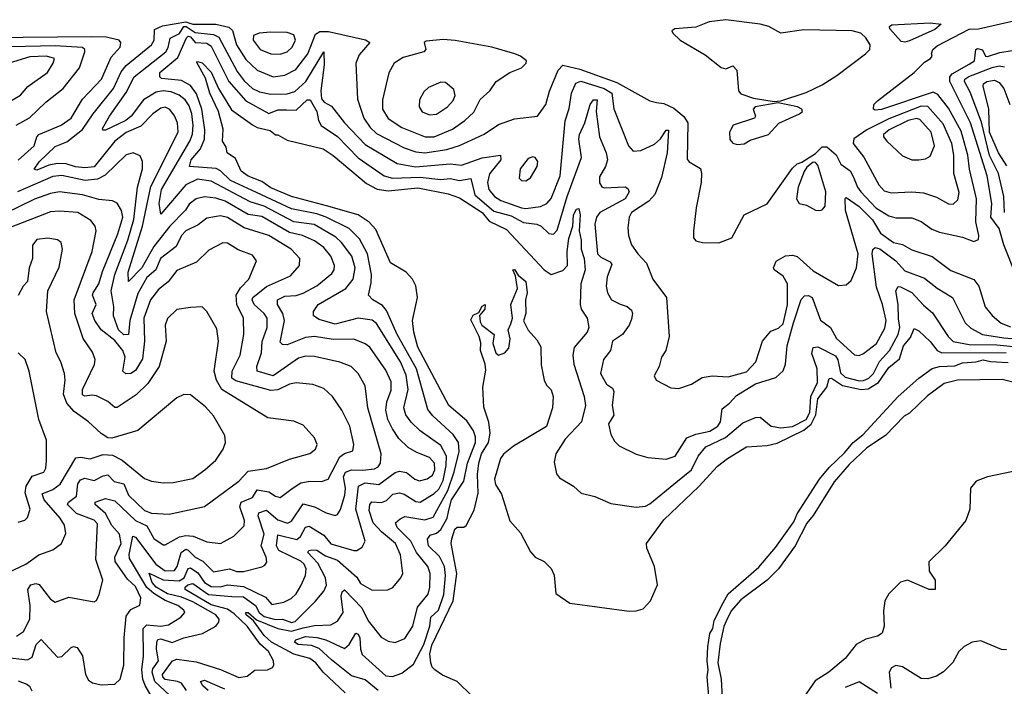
# Model space of a CAD drawing. Extents: x 1246169 to 1426871, y 660025 to 763458.
# Tile 121 of 256: x 1287211 to 1291498, y 717504 to 720404. Entities that reach past the tile are written whole.
import ezdxf

# ---------------------------------------------------------------- set-up
doc = ezdxf.new("R2010")
doc.units = 0

msp = doc.modelspace()

# ---------------------------------------------------------------- linework, layer by layer
at = {"layer": '0CON20XD'}
for points in [[(1287884.6, 717445), (1287799.7, 717525), (1287787.9, 717565), (1287790.9, 717579.1), (1287814.8, 717615), (1287806.1, 717665), (1287807.8, 717695), (1287813, 717707), (1287825, 717709.7), (1287875, 717694.3), (1287925, 717713.8), (1288006.2, 717733.8), (1288065.2, 717764.8), (1288077.6, 717782.4), (1288079, 717795), (1288065.6, 717815), (1287965, 717870.5), (1287915, 717891.7), (1287855, 717905.8), (1287804.5, 717934.5), (1287787.4, 717955), (1287774.8, 717995.2), (1287835, 717966.8), (1287905, 717962), (1287926.8, 717975), (1287944.3, 718015.7), (1287955, 718018.3), (1287986.9, 717996.9), (1288015.7, 717955), (1288045, 717937.2), (1288085, 717936.9), (1288115, 717945.2), (1288185, 717937.3), (1288281, 717891), (1288308.9, 717858.9), (1288360.4, 717869.6), (1288392.9, 717885), (1288415, 717905.6), (1288435, 717940), (1288455.3, 717985), (1288458.4, 718015), (1288449.5, 718035), (1288435, 718047.8), (1288338.7, 718095), (1288328.8, 718115), (1288335, 718162.9), (1288417.2, 718142.8), (1288433.9, 718155), (1288455, 718195.3), (1288470.9, 718200.9), (1288535, 718160.9), (1288565, 718122.9), (1288665, 718093.8), (1288678.8, 718095), (1288701.5, 718108.5), (1288714.6, 718135), (1288674, 718275), (1288686.4, 718375), (1288715, 718388.3), (1288775, 718381.6), (1288845, 718433.3), (1288865, 718440.2), (1288895, 718433.7), (1288930.9, 718405), (1288952.2, 718397.8), (1288985, 718406.1), (1289008.3, 718421.7), (1289019, 718445), (1289016.7, 718475), (1288995, 718499.2), (1288940.2, 718520.2), (1288902.5, 718542.5), (1288861.8, 718581.8), (1288834, 718624), (1288814.4, 718665), (1288805.5, 718705), (1288809.1, 718740.9), (1288828.6, 718791.4), (1288828.1, 718828.1), (1288805, 718879.6), (1288735, 718979.6), (1288714.3, 718994.3), (1288665, 719013.5), (1288575, 719012.9), (1288495, 719025.2), (1288455, 719021.8), (1288375, 718989.8), (1288355, 718991.1), (1288345, 719000.8), (1288363.2, 719095), (1288356.2, 719125), (1288333.1, 719165), (1288333.3, 719185), (1288365, 719200.8), (1288415, 719203.7), (1288445, 719214.3), (1288505, 719245.7), (1288570.5, 719299.5), (1288579.7, 719315), (1288581.4, 719335), (1288566.2, 719375), (1288535, 719413.2), (1288495, 719441.9), (1288442.5, 719465), (1288385, 719478.7), (1288265, 719547.2), (1288205, 719556.6), (1288105, 719614.2), (1288065, 719627.3), (1288015, 719633), (1287979.5, 719625), (1287948.8, 719601.2), (1287932.3, 719575), (1287864.5, 719505), (1287795, 719417.1), (1287742.4, 719325), (1287685, 719264.4), (1287683.4, 719305), (1287745.8, 719505), (1287781.2, 719678.8), (1287901.1, 719915), (1287897.4, 719955), (1287885, 719985.6), (1287865, 720013.2), (1287845, 720023.5), (1287825, 720019.4), (1287790, 719995), (1287738.8, 719941.2), (1287675, 719913), (1287625, 719875.9), (1287535, 719763.2), (1287495, 719759.7), (1287454.2, 719764.2), (1287412.9, 719777.1), (1287375, 719779), (1287338.3, 719771.7), (1287285, 719748.9), (1287273.7, 719753.7), (1287295.8, 719785), (1287365, 719851.8), (1287416.9, 719873.1), (1287485, 719925.8), (1287530.3, 719995), (1287619.7, 720105), (1287652.7, 720177.3), (1287675, 720204.4), (1287785.4, 720294.6), (1287796, 720315), (1287798.5, 720361.5), (1287832.2, 720377.8), (1287935, 720394.2), (1287965, 720384.9), (1288065, 720384.1), (1288120.9, 720370.9), (1288137.8, 720357.8), (1288155.5, 720295), (1288195, 720230.8), (1288245, 720184.3), (1288315, 720154.8), (1288365, 720162.5), (1288413.2, 720186.8), (1288464.8, 720255), (1288499.1, 720340.9), (1288517.7, 720352.3), (1288555, 720353.4), (1288716.5, 720316.5), (1288735.8, 720305), (1288688.3, 720251.7), (1288674.2, 720215), (1288681.3, 720058.7), (1288708.6, 719975), (1288737.1, 719935), (1288765, 719908.3), (1288885, 719846.8), (1288935, 719829.8), (1288975, 719825.2), (1289071.2, 719838.8), (1289125, 719856.1), (1289233.3, 719906.7), (1289295, 719947.5), (1289365, 719972.5), (1289465, 719984.3), (1289501.1, 720035), (1289517.3, 720092.7), (1289555.7, 720185), (1289575, 720205.6), (1289649.3, 720189.3), (1289811.2, 720131.2), (1289955, 720051.8), (1289983.3, 720043.3), (1290015, 720039.2), (1290059, 720019), (1290102.9, 719982.9), (1290119.5, 719955), (1290117.3, 719797.3), (1290125, 719786.2), (1290175, 719756.7), (1290178.9, 719735), (1290178.3, 719695), (1290155.9, 719585), (1290144.1, 719484.1), (1290143.8, 719455), (1290155, 719442.2), (1290183.3, 719435), (1290255, 719432.5), (1290311.5, 719455), (1290365.4, 719554.6), (1290465, 719602.9), (1290575, 719757.7), (1290595, 719777.1), (1290616.1, 719783.9), (1290675, 719822), (1290705, 719851.1), (1290725, 719850.5), (1290765, 719815.8), (1290786, 719775), (1290826.6, 719746.6), (1290841.2, 719718.8), (1290857.7, 719675), (1290872.2, 719655), (1290937.8, 719585), (1290995, 719550.8), (1291025, 719542.6), (1291095, 719541.8), (1291135, 719525.4), (1291182.1, 719492.1), (1291215, 719480), (1291315, 719458.5), (1291365, 719439.2), (1291385, 719447.5), (1291386.7, 719465), (1291372.9, 719525), (1291376.1, 719625), (1291346, 719754), (1291338.3, 719815), (1291309.3, 719919.3), (1291255, 720019.8), (1291208.3, 720078.3), (1291188.3, 720088.3), (1290962.7, 720012.7), (1290935, 720010), (1290927.5, 720015), (1290928.8, 720035), (1290945, 720050.6), (1291104.7, 720175), (1291150, 720220), (1291175.8, 720235), (1291183.3, 720245), (1291180, 720255), (1291186.2, 720275), (1291205, 720290.8), (1291345, 720363.2), (1291385, 720364.7), (1291545, 720400.4)], [(1290495, 720048.8), (1290525, 720051.2), (1290635, 720087.8), (1290705, 720121), (1290768.9, 720161.1), (1290893.2, 720255), (1290911.9, 720275), (1290914, 720295), (1290895, 720324.7), (1290873.2, 720345), (1290835.7, 720355.7), (1290625, 720359.8), (1290525, 720345.7), (1290472, 720375), (1290434.8, 720384.8), (1290285, 720404.1), (1290211.9, 720395), (1290155, 720371.6), (1290062.5, 720365), (1290050, 720355), (1290053.8, 720345), (1290086.7, 720315), (1290195, 720251.9), (1290265, 720196.2), (1290285, 720190), (1290295.6, 720194.4), (1290315, 720203.8), (1290332.9, 720185), (1290340.5, 720095), (1290350.9, 720080.9), (1290405, 720062.9), (1290495, 720048.8)], [(1287937.5, 717485), (1287915, 717517.1), (1287898.2, 717525), (1287845, 717532.8), (1287833.6, 717545), (1287833, 717555), (1287876.1, 717613.9), (1287895, 717621.6), (1287979.6, 717609.6), (1288085, 717576.6), (1288165, 717541.1), (1288201.7, 717548.3), (1288235, 717574), (1288290, 717575), (1288311.2, 717585), (1288317.5, 717595), (1288315.8, 717614.2), (1288294.2, 717655), (1288257.5, 717687.5), (1288201.8, 717765), (1288145, 717818.7), (1288115, 717838.5), (1288045, 717857.5), (1287931.9, 717925), (1287931.7, 717935), (1287943.1, 717945), (1287965, 717950.4), (1288033.2, 717903.2), (1288135.1, 717894.9), (1288185, 717892.7), (1288237.8, 717855), (1288253.4, 717825), (1288275, 717807.8), (1288325, 717794.2), (1288355, 717795.2), (1288395, 717781.2), (1288409.7, 717785), (1288498, 717872), (1288535, 717917.5), (1288546.8, 717943.2), (1288542, 717975), (1288508.7, 718038.7), (1288465.4, 718085), (1288470, 718095), (1288483.3, 718096.7), (1288505, 718096.1), (1288541.9, 718071.9), (1288595, 718051.9), (1288678.4, 717978.4), (1288695, 717951.3), (1288745, 717921.8), (1288813.4, 717923.4), (1288835, 717933.5), (1288870, 717975), (1288878.8, 717995), (1288868.4, 718075), (1288847.7, 718125), (1288785.5, 718175.5), (1288749.5, 718215), (1288731.9, 718268.1), (1288734.8, 718295.2), (1288744.5, 718305.5), (1288786, 718304), (1288807.6, 718312.4), (1288835, 718339.5), (1288865, 718344.7), (1288885, 718339.7), (1288935, 718308.3), (1288955, 718304.3), (1289015, 718342), (1289035, 718361.7), (1289055, 718399.3), (1289067.7, 718465), (1289068.7, 718505), (1289045, 718551.6), (1288954.7, 718615), (1288915, 718653.5), (1288892.5, 718685), (1288884, 718715), (1288902.2, 718795), (1288893.2, 718856.8), (1288868.2, 718915), (1288765, 719082.9), (1288745, 719096.7), (1288685, 719106.1), (1288585, 719079.7), (1288515, 719099.3), (1288490, 719115), (1288490.5, 719135), (1288510.3, 719165), (1288631.4, 719235), (1288662.3, 719275), (1288671.4, 719325), (1288656.3, 719375), (1288612.4, 719435), (1288587.3, 719457.3), (1288492.3, 719512.3), (1288405, 719524.3), (1288275, 719593.3), (1288215, 719611.1), (1288045, 719701.9), (1287985, 719710.2), (1287935, 719685.5), (1287825, 719557.5), (1287817.6, 719605), (1287828.8, 719665), (1287951.5, 719875), (1287963.7, 719906.3), (1287966.9, 719945), (1287960.8, 719995), (1287949.2, 720029.2), (1287931.2, 720055), (1287905.9, 720075.9), (1287869.8, 720089.8), (1287835, 720095.1), (1287805, 720089), (1287749.8, 720055), (1287696.6, 719985), (1287673.3, 719965), (1287585, 719923.3), (1287573.3, 719923.3), (1287571.1, 719931.1), (1287601.7, 719985), (1287675, 720087.6), (1287708.7, 720155), (1287846.9, 720265), (1287857.3, 720282.7), (1287866.6, 720323.4), (1287906, 720344), (1287925, 720375), (1287935.2, 720375.2), (1287975, 720347.7), (1288055, 720339.2), (1288078.5, 720328.5), (1288158, 720178), (1288188.6, 720138.6), (1288225, 720104.8), (1288255, 720090), (1288305, 720079.6), (1288375, 720081), (1288408.3, 720091.7), (1288457.2, 720135), (1288535, 720264), (1288537, 720207), (1288521.5, 720095), (1288525, 720059.4), (1288536.7, 720045), (1288568.4, 720028.4), (1288624.8, 719955), (1288715, 719861.5), (1288855, 719777.8), (1288933.8, 719763.8), (1289085, 719776.8), (1289135, 719770.6), (1289225, 719802.5), (1289304.4, 719814.4), (1289305.3, 719795), (1289256.9, 719733.1), (1289247.8, 719695), (1289253.5, 719665), (1289278.6, 719635), (1289305, 719616.7), (1289396.2, 719586.2), (1289415, 719583.1), (1289478.1, 719591.9), (1289506.4, 719605), (1289525, 719625.5), (1289564.4, 719725), (1289585.9, 719964.1), (1289602.4, 720017.6), (1289612.9, 720085), (1289632.2, 720127.8), (1289653.8, 720136.2), (1289754.9, 720104.9), (1289788.7, 720085), (1289796.9, 720016.9), (1289861.5, 719855), (1289881.6, 719831.6), (1289914.6, 719834.6), (1289975, 719863.2), (1290001.1, 719885), (1290025, 719924), (1290035, 719923.3), (1290030.2, 719825), (1290005, 719717.5), (1289976, 719644), (1289949.4, 719615), (1289874.4, 719565), (1289863.8, 719545), (1289858.9, 719498.9), (1289860.9, 719465), (1289874.4, 719425), (1289901.5, 719385), (1289939.6, 719345), (1289968, 719275), (1290026.4, 719195), (1290037.9, 719025), (1290024.6, 718965.4), (1290004.4, 718935.6), (1289994.4, 718895), (1289972.9, 718855), (1289982.5, 718835), (1290045, 718802.3), (1290080.5, 718799.5), (1290135, 718818.9), (1290182.4, 718847.6), (1290225, 718854), (1290295, 718849.7), (1290375, 718871.3), (1290415.5, 718915), (1290445.5, 719005), (1290481.1, 719048.9), (1290515, 719062), (1290535, 719080.2), (1290553.7, 719163.7), (1290554.2, 719255), (1290535, 719287.5), (1290496, 719315), (1290492.9, 719325), (1290505, 719354), (1290545, 719376.7), (1290575, 719379.5), (1290595, 719373.5), (1290665, 719310.8), (1290775, 719247.1), (1290809.7, 719250.3), (1290831.4, 719268.6), (1290854, 719325), (1290860.9, 719385), (1290805.7, 719574.3), (1290804, 719626), (1290809.3, 719630.7), (1290865, 719591.3), (1290923.1, 719533.1), (1290958.1, 719475), (1291015, 719435.3), (1291055, 719425.9), (1291095, 719402.2), (1291183.6, 719373.6), (1291265, 719312.4), (1291364.2, 719274.2), (1291386.9, 719245), (1291414.7, 719155), (1291445, 719116.9), (1291484.3, 719084.3), (1291525, 719067.9)], [(1288345, 720253.6), (1288375, 720264.1), (1288396.5, 720285), (1288412.1, 720315), (1288405, 720338.3), (1288375, 720348.6), (1288305, 720349.3), (1288254.2, 720345), (1288229.2, 720335), (1288227.5, 720315), (1288257.9, 720275), (1288305, 720255.2), (1288345, 720253.6)], [(1291065, 720306.5), (1291049.1, 720309.1), (1290999.4, 720365), (1290997.5, 720375), (1291007.8, 720382.2), (1291175, 720390), (1291222.5, 720385), (1291195, 720361.4), (1291085, 720312.7), (1291065, 720306.5)], [(1287205, 719792.8), (1287273.3, 719855), (1287285.2, 719895), (1287294.3, 719905), (1287390.9, 719945), (1287435, 719975.9), (1287485, 720058.2), (1287566.8, 720145), (1287608.7, 720241.3), (1287648.2, 720285), (1287651.1, 720305), (1287644.6, 720314.6), (1287588, 720328), (1287525, 720329.9), (1286925, 720323.6)], [(1288627.5, 717475), (1288531.5, 717565), (1288500.4, 717605), (1288474, 717625), (1288405, 717643.4), (1288307.9, 717695), (1288274.9, 717724.9), (1288229, 717789), (1288196.8, 717815), (1288194.8, 717825.2), (1288205, 717824.6), (1288242.5, 717792.5), (1288335, 717755.7), (1288395, 717743.5), (1288445, 717758.2), (1288495, 717767.8), (1288565, 717770.7), (1288595, 717787.1), (1288619, 717825), (1288610, 717895), (1288615, 717914.4), (1288625, 717922.7), (1288700.9, 717845), (1288728.7, 717788.7), (1288785, 717717.3), (1288815, 717700), (1288845, 717693.5), (1288888.1, 717711.9), (1288922.5, 717765), (1288942.8, 717847.2), (1288989.4, 717905), (1288996.2, 717935), (1288997.3, 717995), (1288987.4, 718025), (1288937.8, 718085), (1288913.9, 718135), (1288854.7, 718195), (1288847.7, 718215), (1288867.3, 718232.7), (1288888.3, 718241.7), (1288975, 718228.2), (1289010.9, 718239.1), (1289074.9, 718355), (1289102.7, 718437.3), (1289124.3, 718525), (1289120.9, 718565), (1289098.5, 718598.5), (1289010.1, 718680.1), (1288988.2, 718708.2), (1288938.4, 718885), (1288853.7, 719035), (1288808.4, 719138.4), (1288790.9, 719160.9), (1288748.9, 719185), (1288729.1, 719205), (1288741.5, 719258.5), (1288742.8, 719295), (1288724.5, 719385), (1288690.1, 719450.1), (1288646, 719495), (1288545, 719544.9), (1288505, 719559.1), (1288395, 719580.7), (1288241.6, 719651.6), (1288128.7, 719705), (1288085, 719746.3), (1288066.4, 719756.4), (1287950.4, 719765), (1287956.8, 719795), (1287998.5, 719841.5), (1288015.9, 719884.1), (1288017.4, 719925), (1288004, 720015), (1287980.9, 720080.9), (1287955, 720117.1), (1287915, 720139.6), (1287828.5, 720148.5), (1287820.6, 720155), (1287821.8, 720175), (1287899.7, 720240.3), (1287936.5, 720325), (1287945, 720331.8), (1287955, 720329.6), (1287975, 720305.5), (1288025, 720301.3), (1288045, 720288.3), (1288121.8, 720135), (1288195, 720051.4), (1288295, 719996.5), (1288335, 720012.3), (1288372.1, 720012.1), (1288415, 720010.7), (1288462.5, 720055), (1288475, 720055.8), (1288504.1, 720005), (1288511.2, 719965), (1288523.7, 719943.7), (1288595, 719896.5), (1288685, 719802.6), (1288798.2, 719725), (1288834.6, 719714.6), (1288955, 719718.2), (1289045, 719708.9), (1289085, 719713.4), (1289125, 719703.7), (1289175, 719713.3), (1289192.3, 719642.3), (1289275, 719571.1), (1289350.6, 719550.6), (1289405, 719521.1), (1289462, 719515), (1289481.9, 719505), (1289515, 719473.1), (1289535, 719470.9), (1289551.2, 719488.8), (1289594, 719635), (1289657.2, 719805), (1289645.5, 719884.5), (1289648.8, 719905), (1289671.4, 719955), (1289695, 720035.5), (1289709.4, 720055), (1289725.4, 720055), (1289720.8, 720005), (1289735.3, 719895), (1289763.5, 719825), (1289769.4, 719795), (1289761, 719765), (1289735, 719720), (1289735, 719694.3), (1289745, 719676.2), (1289755, 719672.5), (1289846.4, 719676.4), (1289858.9, 719668.9), (1289864.6, 719655), (1289847.1, 719625), (1289736.1, 719565), (1289722.1, 719545), (1289714.3, 719515), (1289727.1, 719385), (1289740.4, 719370.4), (1289781.1, 719351.1), (1289788.9, 719338.9), (1289768.9, 719285), (1289764.6, 719245), (1289769.6, 719215), (1289787.8, 719185), (1289825, 719166.7), (1289855, 719155.7), (1289875, 719139.6), (1289879.3, 719125), (1289875, 719100.8), (1289864.7, 719075), (1289835, 719034.5), (1289791.4, 719005), (1289783.1, 718965), (1289752.7, 718925), (1289739.3, 718865), (1289765, 718817.5), (1289791.4, 718801.4), (1289797, 718787), (1289790, 718725), (1289797.3, 718682.7), (1289774.7, 718645), (1289785, 718598.8), (1289800.2, 718570.2), (1289820.2, 718550.2), (1289895, 718513.8), (1289945, 718499.1), (1290025, 718491.3), (1290065, 718504.6), (1290115, 718584.7), (1290155, 718600.7), (1290215, 718613.7), (1290250, 718635), (1290261.4, 718655), (1290269.3, 718710.7), (1290301.8, 718735), (1290331.6, 718768.4), (1290415, 718820), (1290503.4, 718846.6), (1290535, 718876.7), (1290544.3, 718905), (1290552.1, 718985), (1290580.3, 719085), (1290612.8, 719187.2), (1290628, 719202), (1290645, 719203.6), (1290660.3, 719195), (1290697.1, 719097.1), (1290740.7, 719065), (1290767.3, 719017.3), (1290845, 718946.2), (1290865, 718943.1), (1290885, 718951.1), (1290941.4, 718995), (1290977.7, 719062.3), (1290983.7, 719095), (1290967.7, 719165), (1290940.5, 719240.5), (1290922.7, 719385), (1290925.3, 719404.7), (1290935, 719412.3), (1290955, 719407.5), (1291025.3, 719355.3), (1291065, 719311.2), (1291149.7, 719279.7), (1291205, 719235.3), (1291271.8, 719195), (1291326.6, 719085), (1291351.3, 719061.3), (1291402.5, 719035), (1291495, 719019.2), (1291583.1, 719013.1)], [(1289015, 719894.1), (1289095, 719928.1), (1289149.4, 719965), (1289187.7, 720002.3), (1289215, 720056.4), (1289257.5, 720095), (1289284.7, 720135.3), (1289345, 720174.3), (1289395, 720194.3), (1289415.7, 720215), (1289417.1, 720225), (1289391.8, 720245), (1289366.4, 720255), (1289266.1, 720283.9), (1289106.2, 720313.8), (1289055, 720317.6), (1288980, 720310), (1288971.4, 720305), (1288979.4, 720275), (1288970, 720265), (1288880.4, 720239.6), (1288840.6, 720215), (1288817.4, 720172.6), (1288790, 720055), (1288791.1, 720015), (1288815, 719974.1), (1288875, 719934.8), (1288976, 719895), (1289015, 719894.1)], [(1287195.3, 719944.7), (1287253, 719977), (1287324.8, 720045.2), (1287400.7, 720105), (1287471.6, 720195), (1287495.3, 720265), (1287494.6, 720275), (1287485, 720283.4), (1287365, 720290.8), (1286977.7, 720282.3)], [(1291552.4, 719282.4), (1291496.1, 719425), (1291475.2, 719495), (1291439.1, 719545), (1291443.9, 719605), (1291422.2, 719725), (1291349.7, 719955), (1291259.8, 720135), (1291259.8, 720155), (1291270.9, 720169.1), (1291345, 720210), (1291367.3, 720225), (1291373.1, 720275), (1291381, 720279), (1291402.5, 720272.5), (1291415, 720246), (1291425, 720243.6), (1291478.5, 720261.5), (1291585, 720279)], [(1287165, 720047.4), (1287214.8, 720075.2), (1287247, 720113), (1287331.5, 720175), (1287357.3, 720215), (1287362.2, 720235), (1287327.5, 720245), (1287255, 720242.4), (1287165.3, 720214.7)], [(1288771.4, 717485), (1288715, 717531.8), (1288655, 717549.5), (1288568, 717618), (1288515, 717668.6), (1288481.7, 717681.7), (1288423.6, 717685), (1288406.8, 717695), (1288412.5, 717705), (1288455, 717720.4), (1288504.8, 717715.2), (1288543.9, 717705), (1288625, 717667.9), (1288645.1, 717684.9), (1288675, 717734.7), (1288685, 717730.5), (1288692.2, 717715), (1288694.5, 717664.5), (1288702, 717642), (1288805, 717549.4), (1288833.4, 717546.6), (1288875, 717560.6), (1288925, 717600), (1288970.6, 717685), (1288996.2, 717765), (1289001.2, 717805), (1289034.6, 717835), (1289057.4, 717902.6), (1289065.1, 717985), (1289059.8, 718025), (1289038.9, 718068.9), (1288990.4, 718115), (1288986.9, 718143.1), (1288998.3, 718161.7), (1289025, 718169.5), (1289045, 718185.2), (1289071.5, 718235), (1289079.6, 718269.6), (1289090.2, 718315), (1289144.1, 718395.9), (1289159.8, 718475), (1289194.8, 718564.8), (1289195, 718588.8), (1289186.5, 718615), (1289158.3, 718658.3), (1289079.5, 718725), (1288945, 718978.5), (1288926.3, 719045), (1288921.5, 719095), (1288942.5, 719195), (1288935, 719246), (1288920.5, 719275), (1288893.1, 719305), (1288825, 719346), (1288760.9, 719490.9), (1288733, 719523), (1288684.6, 719554.6), (1288546, 719594), (1288395, 719635.2), (1288305, 719672.8), (1288265, 719699.6), (1288205, 719723.8), (1288174.6, 719745), (1288150.2, 719800.2), (1288114.3, 719825), (1288109.2, 719849.2), (1288094.5, 719875), (1288097.5, 719927.5), (1288076.2, 720005), (1288038.9, 720085), (1288019.3, 720149.3), (1287982.5, 720217.5), (1287985, 720222.5), (1288005, 720216), (1288045, 720175.8), (1288077.1, 720105), (1288132.5, 720012.5), (1288225, 719946.2), (1288245, 719935.6), (1288301.7, 719921.7), (1288325, 719902.5), (1288335, 719902.5), (1288375, 719880), (1288532.4, 719842.4)], [(1291498.5, 719565), (1291495.9, 719635), (1291472.4, 719735), (1291432.9, 719812.9), (1291397.6, 719957.6), (1291348.9, 720088.9), (1291324.5, 720135), (1291325.6, 720145), (1291342.6, 720157.4), (1291445, 720196.6), (1291475, 720203.9), (1291498.4, 720198.4)], [(1291508.2, 719768.2), (1291472.9, 719825), (1291433.4, 719915), (1291430, 720015), (1291405.3, 720115), (1291407.1, 720125), (1291421.5, 720135), (1291455, 720140.3), (1291475, 720130.9), (1291495.9, 720105), (1291522, 720035)], [(1288995, 719990), (1289025, 719993.3), (1289073.6, 720025), (1289097.8, 720052.2), (1289106.4, 720073.6), (1289100.5, 720100.5), (1289065, 720130.6), (1289045, 720132.5), (1288990.5, 720109.5), (1288970, 720090), (1288952.1, 720055), (1288950.4, 720025), (1288963.8, 720003.8), (1288995, 719990)], [(1290335, 719861.2), (1290365, 719864.2), (1290390.4, 719879.6), (1290471.2, 719905), (1290516.5, 719953.5), (1290606.2, 719995), (1290618.8, 720005), (1290616.7, 720015), (1290597.5, 720025), (1290512.3, 720042.3), (1290413.3, 720025), (1290403.8, 720015), (1290413.8, 719985), (1290410, 719975), (1290317.5, 719945), (1290301.5, 719915), (1290303.3, 719883.3), (1290315, 719866.7), (1290335, 719861.2)], [(1291275, 719601.5), (1291295, 719620), (1291301.5, 719651.5), (1291277.8, 719735), (1291277.3, 719815), (1291268.8, 719865), (1291230.8, 719950.8), (1291165, 720026), (1291135, 720028.2), (1290995, 719973.1), (1290899.6, 719925), (1290842.5, 719885), (1290839.2, 719865), (1290886.6, 719806.6), (1290950.6, 719685), (1290975, 719659.7), (1291005, 719651.4), (1291095, 719654.8), (1291145, 719650.3), (1291201.9, 719631.9), (1291255, 719603.2), (1291275, 719601.5)], [(1291125, 719794.5), (1291155, 719799.1), (1291175, 719810), (1291194.2, 719855.8), (1291178.4, 719915), (1291129.5, 719969.5), (1291114.8, 719974.8), (1291079.4, 719965), (1290996.5, 719925), (1290971.8, 719905), (1290971.6, 719895), (1290985.4, 719875), (1291055, 719812.2), (1291095, 719794.5), (1291125, 719794.5)], [(1288532.4, 719842.4), (1288575, 719813.9), (1288720.7, 719690.7), (1288767.2, 719667.2), (1288815, 719659.9), (1288945, 719672.4), (1289075.7, 719645.7), (1289125, 719629.4), (1289225, 719565.9), (1289255, 719527.9), (1289330.8, 719490.8), (1289495, 719316.1), (1289525, 719295.7), (1289575, 719313.5), (1289596.3, 719335), (1289594.6, 719395), (1289602.3, 719452.3), (1289618.9, 719505), (1289622.6, 719555), (1289635, 719580), (1289645, 719583.3), (1289650.6, 719555), (1289646.2, 719485), (1289654.8, 719445), (1289655.8, 719405), (1289668.6, 719365), (1289672.2, 719315), (1289654, 719255), (1289650.4, 719165), (1289655.6, 719145), (1289681.8, 719105), (1289689.1, 719065), (1289680.9, 719045), (1289625, 718977.8), (1289619.2, 718945), (1289623.1, 718905), (1289668.8, 718765), (1289673.7, 718725), (1289656.2, 718655), (1289585, 718578.3), (1289544.6, 718515), (1289538.3, 718478.3), (1289548.3, 718428.3), (1289560.9, 718410.9), (1289622.5, 718375), (1289655, 718343.8), (1289715, 718330), (1289785, 718298.6), (1289895, 718283.1), (1289935, 718287.1), (1289955, 718297.8), (1290074.5, 718395.5), (1290135.9, 718445), (1290165.3, 718505), (1290198.8, 718545), (1290284.4, 718585.6), (1290359.8, 718650.2), (1290415, 718672.7), (1290434.5, 718674.5), (1290482, 718635), (1290525, 718627.5), (1290575, 718634.6), (1290635, 718665.1), (1290650.5, 718695), (1290655.1, 718765), (1290684.8, 718825), (1290682.5, 718885), (1290658.9, 718951.1), (1290665, 718977.3), (1290685, 718980.2), (1290761.9, 718941.9), (1290773.4, 718923.4), (1290785, 718867.4), (1290805, 718849.3), (1290865, 718832.3), (1290885, 718833.7), (1290908, 718845), (1290928.5, 718865), (1290953.6, 718916.4), (1290998.3, 718965), (1291035.8, 719035), (1291042.2, 719065), (1291037, 719103), (1291035.2, 719165.2), (1291024.7, 719225), (1291035, 719242.9), (1291045, 719241.8), (1291095, 719216.9), (1291145, 719162.3), (1291185, 719129.1), (1291252.7, 719025), (1291275, 719004), (1291345, 718990.7), (1291465, 718989.9), (1291565, 718978.7)], [(1287819, 717399), (1287757.3, 717507.3), (1287747.7, 717535), (1287742.1, 717575), (1287750.7, 717635), (1287748.8, 717755), (1287765, 717770.6), (1287825.2, 717764.8), (1287859.5, 717770.5), (1287913.1, 717805), (1287930, 717825), (1287925.5, 717835), (1287898.9, 717855), (1287845, 717876.5), (1287795, 717907.1), (1287763.9, 717933.9), (1287689.3, 718059.3), (1287687, 718077), (1287703.1, 718156.9), (1287715, 718152.1), (1287804.2, 718035), (1287845, 718006.1), (1287885, 718006.7), (1287895.9, 718024.1), (1287913.4, 718085), (1287935, 718099.5), (1287945, 718096.3), (1287975, 718064.8), (1288008, 718048), (1288055, 718001.6), (1288125, 718015.2), (1288156.4, 718003.6), (1288185, 718002.4), (1288265, 718023.1), (1288278.9, 718031.1), (1288286.2, 718043.8), (1288283.4, 718065), (1288261.7, 718115), (1288276, 718165), (1288248.5, 718245), (1288251.4, 718258.6), (1288285, 718270), (1288335, 718228.4), (1288376.4, 718213.6), (1288395, 718222.5), (1288445, 718297.9), (1288495, 718284.3), (1288545, 718258.2), (1288585, 718247.1), (1288595, 718251.4), (1288607.6, 718272.4), (1288627, 718335), (1288628.8, 718365), (1288621, 718415), (1288628.9, 718435), (1288654.9, 718445.1), (1288705, 718443.5), (1288755, 718449.8), (1288771.2, 718458.8), (1288781.9, 718475), (1288785.2, 718515.2), (1288726.9, 718715), (1288715, 718811.2), (1288685, 718864.4), (1288654.3, 718895), (1288605, 718913.3), (1288495, 718938.9), (1288455, 718940), (1288425, 718931.7), (1288315, 718854), (1288244.2, 718874.2), (1288243.1, 718895), (1288264.1, 718955), (1288266.2, 719003.8), (1288288.9, 719065), (1288287.7, 719105), (1288275.7, 719125.7), (1288231.6, 719165), (1288223.3, 719185), (1288225.9, 719195), (1288285, 719243), (1288389.9, 719290.1), (1288428.5, 719335), (1288430.5, 719365), (1288392.3, 719405), (1288296.1, 719465), (1288188.5, 719498.5), (1288115, 719543.9), (1288085, 719550.7), (1288025, 719541.1), (1287988.1, 719511.9), (1287934.6, 719485.4), (1287915.7, 719465), (1287892.8, 719417.2), (1287823.8, 719365), (1287804.1, 719315.9), (1287765, 719282.9), (1287725, 719212.8), (1287690.7, 719095), (1287685, 719034.5), (1287665, 719033), (1287641, 719055), (1287619.6, 719115), (1287620.9, 719155), (1287609.8, 719225), (1287624.5, 719295), (1287682.2, 719445), (1287708.1, 719535), (1287723.2, 719675), (1287745.6, 719755.6), (1287745, 719786.7), (1287735, 719811.4), (1287705, 719824.6), (1287675, 719816), (1287583, 719727), (1287549.9, 719710.1), (1287495.8, 719704.2), (1287395, 719725.8), (1287355, 719721.4), (1287201.4, 719655)], [(1289415, 719702.5), (1289435, 719716), (1289463.3, 719765), (1289466.7, 719786.7), (1289455, 719804.2), (1289445, 719807.1), (1289425, 719800), (1289390.5, 719755), (1289386, 719715), (1289395, 719704.2), (1289415, 719702.5)], [(1290695, 719573.8), (1290705, 719576.2), (1290717.3, 719592.7), (1290720.8, 719655), (1290685, 719770.6), (1290675, 719783.1), (1290665, 719784.3), (1290637.2, 719762.8), (1290626.4, 719743.6), (1290600, 719675), (1290592.2, 719625), (1290604.6, 719604.6), (1290637, 719597), (1290675, 719576), (1290695, 719573.8)], [(1287145, 717631), (1287245, 717618.8), (1287265, 717630), (1287282.2, 717685), (1287305, 717706.7), (1287375, 717630), (1287395, 717633.8), (1287435, 717672.1), (1287445, 717676.4), (1287461.8, 717671.8), (1287485, 717636), (1287496.8, 717555), (1287510.2, 717530.2), (1287528, 717518), (1287565, 717510), (1287625, 717513.3), (1287649.1, 717535), (1287664.1, 717595), (1287665.4, 717714.6), (1287675, 717808), (1287695, 717837.8), (1287733.4, 717856.6), (1287737.8, 717887.8), (1287715, 717937.5), (1287679.9, 717969.9), (1287626.8, 718046.8), (1287625.5, 718065), (1287653.4, 718125), (1287645.4, 718165.4), (1287612.6, 718202.6), (1287585.1, 718255.1), (1287539.5, 718295), (1287540, 718305), (1287585, 718321.2), (1287625, 718310.9), (1287715, 718224.4), (1287765, 718202.3), (1287795, 718146.5), (1287835, 718119.6), (1287845, 718118.5), (1287906, 718154), (1287935, 718160), (1287966.7, 718156.7), (1288025, 718132.7), (1288085, 718124.5), (1288143, 718157), (1288187.6, 718202.4), (1288190.3, 718225), (1288169.7, 718285), (1288175, 718305.2), (1288224.9, 718325.1), (1288245, 718357.7), (1288295, 718350.3), (1288325, 718330.5), (1288345, 718325.3), (1288396.5, 718363.5), (1288435, 718388.4), (1288475, 718395.8), (1288525, 718394.7), (1288553.5, 718405), (1288605, 718501.4), (1288625, 718516.9), (1288661.4, 718528.6), (1288665.9, 718555), (1288647.6, 718635), (1288613.6, 718705), (1288572.9, 718765), (1288535, 718798.9), (1288487.1, 718817.1), (1288415, 718824.2), (1288385, 718817.9), (1288335, 718793.6), (1288305, 718790.6), (1288152.5, 718832.5), (1288134.4, 718845), (1288135.6, 718875), (1288171.2, 718945), (1288186.8, 719035), (1288184.7, 719105), (1288155.8, 719165), (1288154, 719205), (1288172.8, 719237.2), (1288208.2, 719275), (1288242.2, 719355), (1288225, 719379.1), (1288162.4, 719402.4), (1288115, 719431.5), (1288095, 719433.8), (1288035, 719401.8), (1287981.4, 719348.6), (1287895, 719312.9), (1287857.2, 719262.8), (1287815, 719230.6), (1287780.4, 719185), (1287752, 719105), (1287754.3, 719005), (1287745, 718927.9), (1287715, 718877.3), (1287695, 718865.2), (1287673.3, 718863.3), (1287659.5, 718875), (1287669.5, 718935), (1287660.6, 718965), (1287625, 719007.6), (1287565.2, 719055), (1287538.4, 719095), (1287527, 719125), (1287543.8, 719165), (1287528.4, 719205), (1287530.4, 719215), (1287555.5, 719255), (1287570.9, 719309.1), (1287638, 719472), (1287660, 719545), (1287654.5, 719574.5), (1287635, 719606.2), (1287615, 719616), (1287555, 719622.4), (1287485, 719642.1), (1287385, 719654.8), (1287345, 719647.9), (1287275, 719623.8), (1287145, 719560)], [(1287197.7, 717722.3), (1287228, 717742), (1287254.5, 717795), (1287256.9, 717855), (1287246.5, 717925), (1287260, 717945), (1287281.1, 717951.1), (1287296.3, 717946.3), (1287345, 717882.2), (1287365, 717869.2), (1287425, 717891.4), (1287535, 717871.2), (1287545, 717876.7), (1287557.6, 717902.4), (1287572.9, 717965), (1287541.9, 718055), (1287549.9, 718209.9), (1287535, 718226.9), (1287457.6, 718255), (1287419.7, 718295), (1287422.9, 718305), (1287458.9, 718331.1), (1287463.7, 718385), (1287475, 718401.8), (1287495, 718409.4), (1287535, 718398.6), (1287575, 718419.5), (1287595, 718423.4), (1287622.5, 718395), (1287663.8, 718383.8), (1287685, 718335.9), (1287755, 718268.1), (1287785, 718257.4), (1287862.1, 718252.1), (1288015, 718285.5), (1288165, 718396.2), (1288205, 718440.3), (1288285, 718450.9), (1288385, 718492.5), (1288473.8, 718516.2), (1288499.2, 718535), (1288505.7, 718555), (1288494.3, 718585), (1288445, 718640), (1288405, 718657.1), (1288291.4, 718671.4), (1288090.5, 718795), (1288067.6, 718835), (1288058.1, 718875), (1288076.8, 719005), (1288069.1, 719059.1), (1288025, 719134.2), (1288005, 719154.2), (1287955, 719151.2), (1287895, 719143.3), (1287855, 719104), (1287844.6, 719075), (1287849.2, 719005), (1287818.4, 718895), (1287769, 718821), (1287718.2, 718771.8), (1287635, 718717), (1287625, 718717.3), (1287595, 718742.3), (1287545, 718766.8), (1287525, 718770.6), (1287495, 718766.3), (1287485, 718771.8), (1287485, 718794.4), (1287536, 718904), (1287539.5, 718925), (1287527.6, 718957.6), (1287486.6, 719016.6), (1287450.6, 719125), (1287448.6, 719185), (1287527, 719395), (1287543.2, 719485), (1287538.9, 719505), (1287520.3, 719530.3), (1287464.7, 719564.7), (1287385, 719571.2), (1287345, 719568.3), (1287170.2, 719499.8)], [(1287160.9, 717999.1), (1287238.1, 718035), (1287293.8, 718075), (1287355, 718097.5), (1287392.9, 718125), (1287411.2, 718168.8), (1287405.6, 718204.4), (1287387.1, 718235), (1287317, 718315), (1287308.3, 718341.7), (1287355, 718359.5), (1287387.5, 718382.5), (1287455, 718497.9), (1287475, 718500.8), (1287517.2, 718492.8), (1287575, 718512.1), (1287615, 718509.1), (1287657.3, 718487.3), (1287755, 718407.3), (1287785, 718396.4), (1287835, 718389.2), (1287879.1, 718390.9), (1287965, 718407.5), (1288017.5, 718445), (1288065, 718487.8), (1288096.2, 718535), (1288107.3, 718565), (1288103.6, 718595), (1288055, 718680.6), (1288019.6, 718719.6), (1287955, 718771.9), (1287925, 718773.3), (1287895, 718758.5), (1287725, 718617.3), (1287612.7, 718582.7), (1287595, 718584.2), (1287565, 718602.9), (1287510.6, 718655), (1287448.8, 718698.8), (1287415.8, 718735.8), (1287402.3, 718775), (1287409.3, 718835), (1287406.2, 718865), (1287390.8, 718915), (1287370.4, 718955), (1287328.2, 719135), (1287333.9, 719225), (1287382.9, 719327.1), (1287397.5, 719405), (1287391.4, 719435), (1287375, 719446.9), (1287333.6, 719453.6), (1287285, 719448.1), (1287266.6, 719423.4), (1287267.4, 719365), (1287251.9, 719325), (1287244.8, 719265.2), (1287226.4, 719245), (1287205, 719204.5)], [(1289180.6, 717460.6), (1289115.1, 717525.1), (1289052.3, 717552.3), (1289017.8, 717575), (1289006.1, 717586.1), (1289000.2, 717605), (1288997.1, 717645), (1289005, 717682.5), (1289098.3, 717875), (1289114.4, 717995), (1289088.7, 718125), (1289091.8, 718145), (1289105, 718186.9), (1289115, 718196), (1289144.2, 718195.8), (1289155, 718203.8), (1289189.7, 718270.3), (1289206.4, 718343.6), (1289203.4, 718425), (1289209.5, 718475), (1289220.8, 718515), (1289251.5, 718565), (1289259.8, 718605), (1289253, 718653), (1289232.3, 718717.7), (1289226.7, 718805), (1289240.7, 718879.3), (1289238, 718905), (1289216.9, 718965), (1289218.1, 718998.1), (1289211.4, 719025), (1289175, 719097.5), (1289185, 719118.8), (1289210, 719130), (1289225, 719157.5), (1289237.5, 719165), (1289236.2, 719145), (1289213, 719117), (1289215, 719090), (1289223.3, 719075), (1289276.2, 719035), (1289271.2, 718995), (1289284, 718955), (1289295, 718944), (1289322.5, 718955), (1289340, 718975), (1289346.7, 719015), (1289337.8, 719055), (1289349.1, 719080.9), (1289356.5, 719105), (1289349.6, 719165), (1289378.6, 719235), (1289369.1, 719289.1), (1289357.5, 719315), (1289365, 719317.1), (1289381.8, 719291.8), (1289415, 719265.4), (1289420.8, 719215), (1289413.6, 719185), (1289413.9, 719126.1), (1289404.4, 719094.4), (1289425, 719052.5), (1289461.7, 719011.7), (1289480.4, 718980.4), (1289481.7, 718901.7), (1289494, 718835), (1289504.2, 718814.2), (1289524.1, 718794.1), (1289534, 718765), (1289530.8, 718715), (1289505, 718634), (1289361.2, 718548.8), (1289316.7, 718513.3), (1289303.8, 718495), (1289278.3, 718405), (1289281.7, 718381.7), (1289309, 718339), (1289344.1, 718224.1), (1289391.2, 718171.2), (1289435, 718088), (1289455, 718065.7), (1289495, 718046.4), (1289525, 718015.4), (1289537.3, 717987.3), (1289545, 717906.7), (1289605.5, 717865.5), (1289865, 717831), (1289895, 717831.9), (1289925, 717841.1), (1289956.9, 717875), (1289988.4, 717945), (1289974.5, 718025.5), (1289941.2, 718105), (1289939.6, 718125), (1290015, 718228.2), (1290167.3, 718372.7), (1290248.8, 718461.2), (1290292.1, 718495), (1290375, 718545.8), (1290465, 718550.8), (1290508.2, 718561.8), (1290625, 718618.3), (1290656, 718644), (1290676.4, 718685), (1290686, 718755), (1290724.9, 718805), (1290735, 718843.1), (1290745, 718844.1), (1290792.8, 718812.8), (1290875, 718794.5), (1290905, 718798.1), (1290950.2, 718825), (1290995, 718891.2), (1291041, 718929), (1291059.1, 718985), (1291089.4, 719020.6), (1291105, 719060.4), (1291125, 719050.8), (1291174.2, 719004.2), (1291205, 718965.2), (1291225, 718954.5), (1291505, 718956.6)], [(1287205, 718217.5), (1287233.9, 718226.1), (1287245, 718238), (1287256.6, 718275), (1287234.8, 718345), (1287238.7, 718375), (1287265, 718417.5), (1287315.7, 718435), (1287325, 718452.5), (1287327.1, 718485), (1287327.5, 718575), (1287294.3, 718664.3), (1287252.7, 718875), (1287234.5, 718925), (1287205, 718954.2)], [(1290213.3, 717443.3), (1290203.8, 717545), (1290208.9, 717575), (1290203.2, 717615), (1290207.1, 717675), (1290215, 717733.1), (1290227.9, 717755), (1290235, 717789.6), (1290273.3, 717866.7), (1290295, 717906.5), (1290428.5, 718021.5), (1290501.8, 718108.2), (1290580.7, 718219.3), (1290595, 718254.5), (1290693.3, 718405), (1290735, 718455.2), (1290801.3, 718518.7), (1290839.3, 718565), (1290882.1, 718597.9), (1291036, 718765), (1291125.3, 718845), (1291183.6, 718886.4), (1291215, 718894.9), (1291282, 718898), (1291315, 718910.5), (1291375, 718914.9), (1291405, 718923.6), (1291437.5, 718917.5), (1291515, 718911.9)], [(1291585, 718814.5), (1291488.2, 718838.2), (1291294.2, 718835.8), (1291235, 718821), (1291162.4, 718767.6), (1291085, 718692), (1291061.3, 718678.7), (1290980, 718595), (1290898.5, 718541.5), (1290821.4, 718468.6), (1290756.8, 718393.2), (1290665, 718246.4), (1290637.2, 718212.8), (1290587.1, 718115), (1290514, 718015), (1290465, 717965.4), (1290350.3, 717879.7), (1290308.8, 717831.2), (1290287, 717787), (1290276.2, 717763.8), (1290260.3, 717689.7), (1290249.8, 717605), (1290265.4, 717535), (1290269.5, 717455)], [(1291563.9, 718443.9), (1291425, 718414.4), (1291375, 718395.6), (1291350.8, 718365), (1291347.6, 718275), (1291329.4, 718225), (1291240, 718115), (1291168.2, 718045), (1291170, 718005), (1291196.9, 717965), (1291196.2, 717925), (1291170, 717925), (1291076, 717966), (1291045, 717956.8), (1290994.3, 717905.7), (1290977.5, 717875), (1290971.2, 717831.2), (1290974.5, 717765), (1290965.4, 717735), (1290945, 717721.1), (1290895, 717708)], [(1290895, 717708), (1290851.9, 717685), (1290805, 717624.1), (1290734.2, 717565), (1290673.4, 717526.6), (1290612.4, 717437.6)], [(1291507.3, 717662.7), (1291485, 717664.3), (1291395, 717701.4), (1291357.5, 717695), (1291323.4, 717676.6), (1291300, 717655), (1291272.9, 717607.1), (1291233.2, 717566.8), (1291202.4, 717547.6), (1291164.5, 717535.5), (1291135, 717536.9), (1291055, 717588.8), (1291025, 717594), (1291005.8, 717584.2), (1290995.8, 717565), (1291004.1, 717495.9)], [(1287205, 717527.1), (1287242.2, 717512.2), (1287254.1, 717504.1), (1287263.8, 717483.8)], [(1288032, 717485), (1288007.6, 717505), (1287998.5, 717525), (1288015, 717530.8), (1288102.9, 717492.9)], [(1290945, 717472.5), (1290865, 717523.3), (1290805, 717498.1)]]:
    msp.add_lwpolyline(points, dxfattribs=at)

doc.saveas('drawing.dxf')
